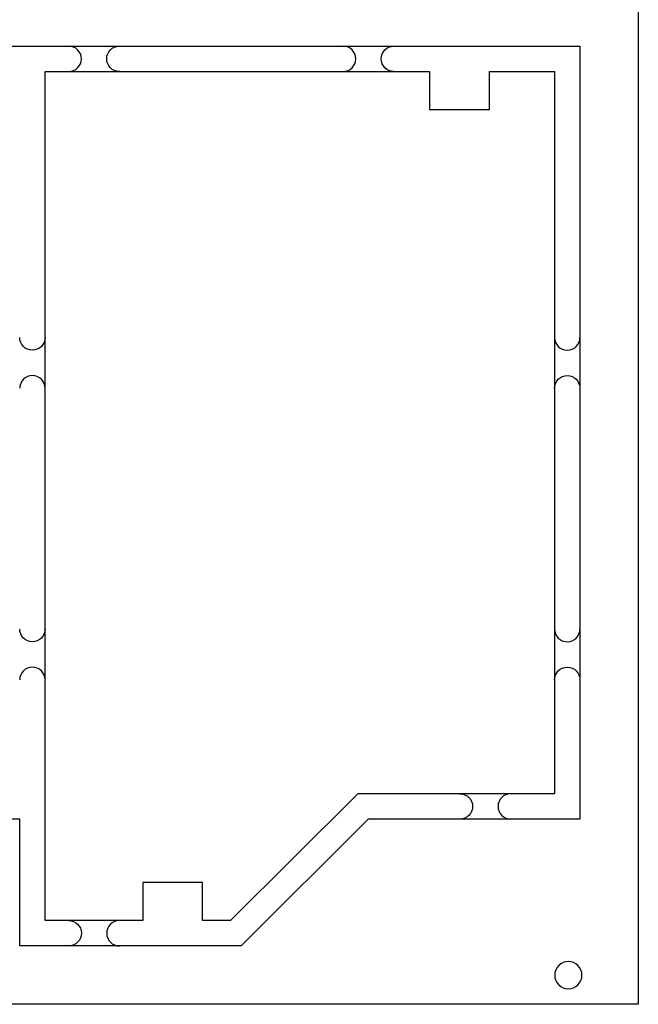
# Model space of a CAD drawing. Extents: x 0 to 121, y -62 to 198.
# Tile 6 of 7: x 59 to 121, y 0 to 99. Entities that reach past the tile are written whole.
import ezdxf

# ---------------------------------------------------------------- set-up
doc = ezdxf.new("R2010")
doc.units = 0
doc.layers.add('BG_OUTLINE', color=80, linetype='CONTINUOUS')
doc.layers.add('PG_ASSEMBLY_TOP', color=4, linetype='CONTINUOUS')

msp = doc.modelspace()

# ---------------------------------------------------------------- linework, layer by layer
at = {"layer": 'BG_OUTLINE'}
for points in [[(0, 0), (0, 197.686168), (121.303796, 197.686168), (121.303796, 0)], [(5.842, 95.922084), (115.461796, 95.922084), (115.461796, 18.542), (94.2721, 18.542), (81.542128, 5.842), (59.381898, 5.842), (59.381898, 18.542), (40.732202, 18.542), (28.00223, 5.842), (5.842, 5.842)], [(61.921898, 93.382084), (100.391976, 93.382084), (100.391976, 89.58199), (106.391964, 89.58199), (106.391964, 93.382084), (112.921796, 93.382084), (112.921796, 21.082), (93.22181, 21.082), (80.491838, 8.382), (77.691996, 8.382), (77.691996, 12.182094), (71.691754, 12.182094), (71.691754, 8.382), (61.921898, 8.382)]]:
    msp.add_lwpolyline(points, close=True, dxfattribs=at)
for points in [[(64.284098, 93.382084, 1), (64.284098, 95.922084)], [(69.364098, 93.382084, -1), (69.364098, 95.922084)], [(91.755976, 93.382084, 1), (91.755976, 95.922084)], [(96.835976, 93.382084, -1), (96.835976, 95.922084)], [(61.921898, 66.7512, -1), (59.381898, 66.7512)], [(112.921796, 66.7512, 1), (115.461796, 66.7512)], [(61.921898, 61.6712, 1), (59.381898, 61.6712)], [(112.921796, 61.6712, -1), (115.461796, 61.6712)], [(61.921898, 37.5666, -1), (59.381898, 37.5666)], [(112.921796, 37.5666, 1), (115.461796, 37.5666)], [(61.921898, 32.4866, 1), (59.381898, 32.4866)], [(112.921796, 32.4866, -1), (115.461796, 32.4866)], [(103.450898, 21.082, -1), (103.450898, 18.542)], [(108.530898, 21.082, 1), (108.530898, 18.542)], [(64.284098, 8.382, -1), (64.284098, 5.842)], [(69.364098, 8.382, 1), (69.364098, 5.842)]]:
    msp.add_lwpolyline(points, format="xyb", dxfattribs=at)
at = {"layer": 'PG_ASSEMBLY_TOP'}
msp.add_lwpolyline([(115.664234, 2.921, 1), (112.935766, 2.921, 1), (115.664234, 2.921)], format="xyb", dxfattribs=at)

doc.saveas('drawing.dxf')
